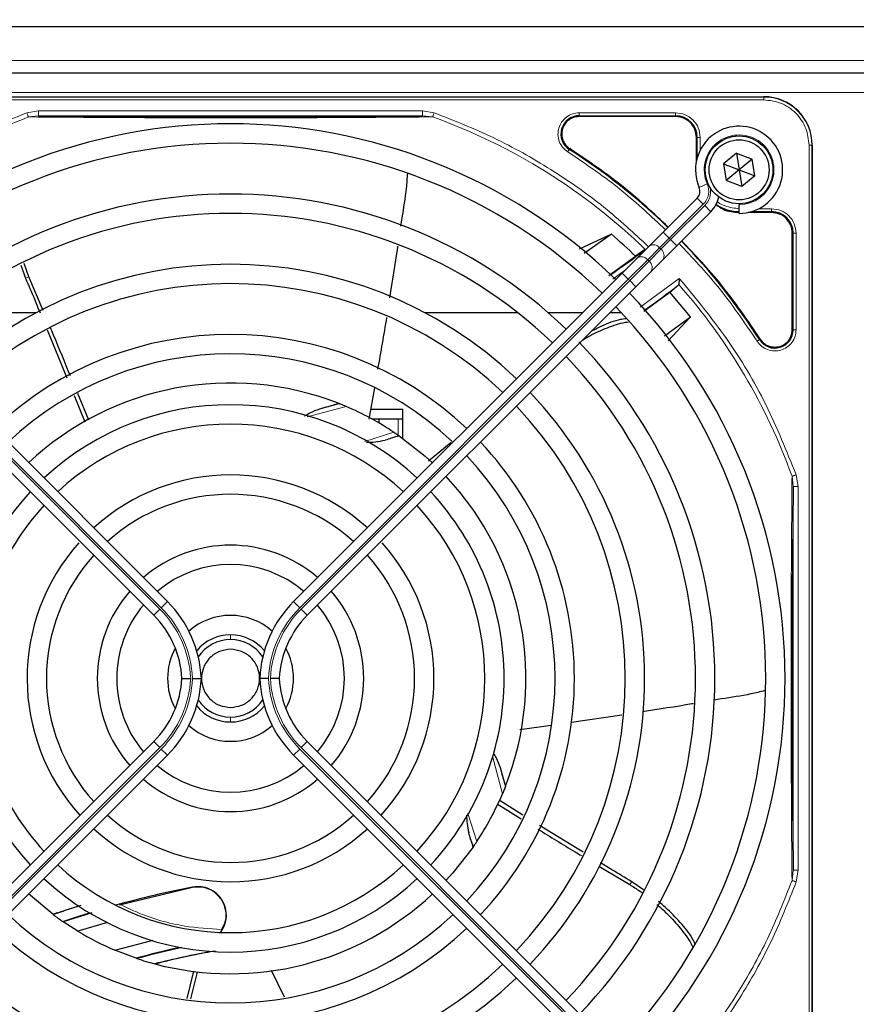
# Paper-space layout 'Blatt3' of a CAD drawing. Header units: millimetres. Extents: x 5 to 418, y 2 to 292.
# Tile 46 of 83: x 89 to 104, y 218 to 235. Entities that reach past the tile are written whole.
import ezdxf

# ---------------------------------------------------------------- set-up
doc = ezdxf.new("R2010")
doc.units = ezdxf.units.MM
doc.layers.add('SLD-0', color=7, linetype='Continuous')
doc.styles.add('SLDTEXTSTYLE0', font='TXT', dxfattribs={"width": 0.605})
doc.dimstyles.new('SLDDIMSTYLE0', dxfattribs={"dimtxt": 3.5, "dimasz": 3.302, "dimexe": 0, "dimexo": 0.0625, "dimgap": 0.875, "dimtad": 1, "dimlfac": 6, "dimrnd": 1e-09, "dimzin": 12, "dimdsep": 46, "dimtxsty": 'SLDTEXTSTYLE0', "dimsah": 1, "dimcen": 0.09, "dimadec": 0, "dimazin": 3, "dimtfac": 1, "dimtofl": 0, "dimtmove": 0, "dimatfit": 3, "dimfxl": 1, "dimfrac": 2, "dimtolj": 1, "dimtzin": 12, "dimarcsym": 0})

# ---------------------------------------------------------------- blocks, each defined once
blk = doc.blocks.new('_D_21')
at = {"layer": 'SLD-0', "color": 7}
for p, q in [((80.73, 233.164), (80.73, 254.994)), ((136.646, 233.164), (136.646, 254.994)), ((80.73, 253.994), (136.646, 253.994))]:
    blk.add_line(p, q, dxfattribs=at)
for points in [[(80.73, 253.994), (84.032, 253.486), (84.032, 254.502)], [(136.646, 253.994), (133.344, 254.502), (133.344, 253.486)]]:
    blk.add_solid(points, dxfattribs=at)
at = {"layer": 'SLD-0', "color": 7, "insert": (102.672, 258.506), "char_height": 3.5, "attachment_point": 1, "style": 'SLDTEXTSTYLE0'}
blk.add_mtext('335,5', dxfattribs=at)

psp = doc.layouts.new('Blatt3')

# ---------------------------------------------------------------- linework, layer by layer
at = {"color": 7, "linetype": 'Continuous', "lineweight": 25}
for p, q in [((81.8547, 234.7185), (135.5214, 234.7185)), ((82.4381, 233.9185), (124.2714, 233.9185)), ((83.7631, 233.5101), (102.1131, 233.5101)), ((100.5964, 233.1677), (98.9361, 233.1677)), ((100.9539, 232.4052), (100.9539, 232.8101)), ((102.9464, 232.6768), (102.9464, 214.3268)), ((101.6424, 232.5368), (101.4184, 232.3548)), ((101.6424, 232.5368), (101.9121, 232.4339)), ((101.6424, 232.5368), (101.6881, 232.2518)), ((101.4184, 232.3548), (101.4641, 232.0697)), ((101.4184, 232.3548), (101.6881, 232.2518)), ((101.9121, 232.4339), (101.6881, 232.2518)), ((101.9578, 232.1488), (101.9121, 232.4339)), ((101.6881, 232.2518), (101.4641, 232.0697)), ((101.6881, 232.2518), (101.9578, 232.1488)), ((101.6881, 232.2518), (101.7337, 231.9668)), ((101.9578, 232.1488), (101.7337, 231.9668)), ((101.7337, 231.9668), (101.4641, 232.0697)), ((100.3812, 231.1806), (100.9664, 231.7658)), ((101.6881, 231.6685), (101.6881, 231.6518)), ((101.6881, 231.5018), (101.6881, 231.6518)), ((101.2021, 231.5301), (100.6169, 230.9449)), ((102.2464, 231.5177), (101.8415, 231.5177)), ((99.4919, 231.1427), (98.9358, 230.8842)), ((99.4919, 231.1427), (99.0236, 230.812)), ((100.1395, 230.9389), (100.3812, 231.1806)), ((102.6039, 229.4998), (102.6039, 231.1601)), ((99.9341, 230.7336), (100.1395, 230.9389)), ((100.6169, 230.9449), (100.3752, 230.7032)), ((99.4485, 230.4364), (99.9073, 230.7658)), ((100.0631, 230.8743), (99.9073, 230.7658)), ((89.3317, 230.6105), (89.4104, 230.3901)), ((89.4679, 230.4094), (89.3874, 230.6381)), ((99.6758, 230.4752), (99.9341, 230.7336)), ((100.3752, 230.7032), (100.1698, 230.4979)), ((91.8523, 224.8233), (86.2003, 230.4752)), ((89.7142, 229.8293), (89.4679, 230.4094)), ((94.0239, 224.8233), (99.6758, 230.4752)), ((100.1698, 230.4979), (99.9115, 230.2395)), ((85.9646, 230.2395), (91.6166, 224.5876)), ((99.9115, 230.2395), (94.2596, 224.5876)), ((100.4993, 230.1474), (100.6427, 230.2662)), ((100.6427, 230.2662), (100.6494, 230.2804)), ((100.0491, 229.819), (100.4993, 230.1474)), ((100.8513, 229.724), (100.4993, 230.1474)), ((89.5943, 229.7935), (87.9969, 229.7935)), ((97.8792, 229.7935), (96.2818, 229.7935)), ((98.994, 229.7935), (98.4024, 229.7935)), ((99.6618, 229.7935), (99.4654, 229.7935)), ((100.4035, 229.3959), (100.8513, 229.724)), ((100.4706, 229.3099), (100.8513, 229.724)), ((89.7823, 229.4998), (90.1242, 228.6743)), ((90.2474, 228.3717), (90.432, 227.9133)), ((90.4989, 227.9437), (90.3095, 228.4014)), ((95.413, 228.4981), (95.3202, 227.9601)), ((94.7916, 228.2342), (94.8015, 228.2304)), ((95.9047, 228.1268), (95.349, 228.1268)), ((95.9047, 227.6286), (95.9047, 228.1268)), ((95.4881, 227.9601), (95.3783, 227.9601)), ((95.4881, 227.9601), (95.4881, 227.8983)), ((95.8214, 227.9601), (95.4881, 227.9601)), ((95.9047, 227.9601), (95.8214, 227.9601)), ((95.8336, 227.6788), (95.8402, 227.6742)), ((96.7326, 227.561), (96.3447, 227.2363)), ((99.6711, 222.8677), (98.8033, 222.7424)), ((102.9464, 214.3268), (102.9464, 222.7969)), ((98.4543, 222.6919), (97.9168, 222.6143)), ((91.6166, 222.416), (85.9646, 216.7641)), ((94.2596, 222.416), (99.9115, 216.7641)), ((86.2003, 216.5284), (91.8523, 222.1803)), ((99.6758, 216.5284), (94.0239, 222.1803)), ((97.6705, 221.6482), (97.6666, 221.6384)), ((97.5229, 221.3416), (97.9398, 221.0859)), ((97.9691, 221.1487), (97.5577, 221.4064)), ((99.0046, 220.5117), (98.2553, 220.9709)), ((97.1151, 220.6063), (97.1105, 220.5997)), ((99.2763, 220.2712), (99.8057, 219.9531)), ((92.2848, 219.9044), (91.026, 219.5969)), ((100.045, 219.863), (99.8409, 220.0025)), ((89.8797, 219.4425), (89.464, 219.792)), ((89.8873, 219.4368), (89.8797, 219.4425)), ((90.5512, 219.4681), (90.0613, 219.3119)), ((90.0613, 219.3119), (90.0529, 219.3176)), ((90.3132, 219.1496), (90.0613, 219.3119)), ((90.8199, 219.3041), (90.3132, 219.1496)), ((90.9476, 218.8253), (91.6079, 218.9993)), ((91.3136, 218.6859), (90.9476, 218.8253)), ((91.3276, 218.6813), (91.3136, 218.6859)), ((91.6503, 218.5852), (91.6346, 218.5893)), ((92.2984, 218.4656), (92.185, 217.994)), ((92.2542, 217.9874), (92.3691, 218.4459)), ((93.8669, 218.0167), (93.6412, 218.4748))]:
    psp.add_line(p, q, dxfattribs=at)
at = {"color": 7, "linetype": 'Continuous', "lineweight": 18}
for p, q in [((134.5214, 234.1351), (82.8547, 234.1351)), ((82.4381, 233.5851), (124.2714, 233.5851)), ((102.1131, 233.5048), (83.7631, 233.5048)), ((102.1131, 233.455), (83.7631, 233.455)), ((102.1131, 233.5101), (102.1131, 233.5048)), ((102.1131, 233.455), (102.1131, 233.5048)), ((89.435, 233.2338), (89.6371, 233.267)), ((89.4606, 233.1621), (89.6371, 233.1837)), ((89.6371, 233.267), (96.2391, 233.267)), ((89.6371, 233.1837), (96.2391, 233.1837)), ((96.2391, 233.267), (96.4411, 233.2338)), ((96.2391, 233.1837), (96.4154, 233.1622)), ((98.9361, 233.2326), (100.5963, 233.2326)), ((98.9361, 233.1827), (100.5964, 233.1827)), ((98.9361, 233.1827), (98.9361, 233.1677)), ((100.5964, 233.1677), (100.5964, 233.1827)), ((100.9539, 232.8101), (100.9689, 232.8101)), ((100.9689, 232.8101), (100.9689, 232.4647)), ((101.0189, 232.8101), (101.0189, 232.5904)), ((98.7747, 232.6165), (98.7666, 232.6039)), ((102.8913, 214.3268), (102.8913, 232.6768)), ((102.8913, 232.6768), (102.9411, 232.6768)), ((102.9411, 214.3268), (102.9411, 232.6768)), ((102.9411, 232.6768), (102.9464, 232.6768)), ((101.1386, 232.0109), (101.0012, 231.9506)), ((101.0725, 231.6598), (100.9664, 231.7658)), ((101.0725, 231.6598), (100.4872, 231.0745)), ((100.5108, 231.051), (101.0961, 231.6362)), ((101.2021, 231.5301), (101.0961, 231.6362)), ((101.901, 231.5327), (102.2464, 231.5327)), ((102.0267, 231.5826), (102.2463, 231.5826)), ((102.2464, 231.5177), (102.2464, 231.5327)), ((100.4872, 231.0745), (100.3812, 231.1806)), ((102.6039, 231.1601), (102.6189, 231.1601)), ((102.6189, 231.1601), (102.6189, 229.4998)), ((102.6689, 231.1601), (102.6689, 229.4998)), ((100.4872, 231.0745), (100.3206, 230.9079)), ((100.3441, 230.8843), (100.5108, 231.051)), ((100.4872, 231.0745), (100.5108, 231.051)), ((100.6169, 230.9449), (100.5108, 231.051)), ((100.3206, 230.9079), (100.1152, 230.7025)), ((100.1388, 230.6789), (100.3441, 230.8843)), ((100.3441, 230.8843), (100.3206, 230.9079)), ((100.1152, 230.7025), (99.7819, 230.3692)), ((99.8054, 230.3456), (100.1388, 230.6789)), ((100.1152, 230.7025), (100.1388, 230.6789)), ((89.4679, 230.4094), (89.4104, 230.3901)), ((99.7313, 230.5307), (99.5157, 230.3727)), ((99.7819, 230.3692), (99.6758, 230.4752)), ((91.7226, 224.6937), (86.0707, 230.3456)), ((86.0943, 230.3692), (91.7462, 224.7172)), ((99.7819, 230.3692), (94.1299, 224.7172)), ((94.1535, 224.6937), (99.8054, 230.3456)), ((99.8054, 230.3456), (99.7819, 230.3692)), ((99.9115, 230.2395), (99.8054, 230.3456)), ((99.9882, 229.8869), (100.6591, 230.3844)), ((102.6039, 229.4998), (102.6189, 229.4998)), ((102.0402, 229.3304), (102.0528, 229.3385)), ((94.9256, 228.1796), (94.2541, 228.0013)), ((95.8214, 227.9601), (95.8214, 227.6776)), ((95.2474, 227.579), (95.7471, 227.7374)), ((102.5985, 226.9791), (102.62, 226.8028)), ((102.6701, 227.0047), (102.7033, 226.8028)), ((102.62, 226.8028), (102.62, 220.2008)), ((102.7033, 226.8028), (102.7033, 220.2008)), ((91.7462, 224.7172), (91.8523, 224.8233)), ((94.1299, 224.7172), (94.0239, 224.8233)), ((91.6166, 224.5876), (91.7226, 224.6937)), ((94.2596, 224.5876), (94.1535, 224.6937)), ((92.9381, 224.2518), (92.9381, 224.1685)), ((92.9381, 222.8351), (92.9381, 222.7518)), ((86.0707, 216.658), (91.7226, 222.31)), ((91.7462, 222.2864), (86.0943, 216.6344)), ((91.6166, 222.416), (91.7226, 222.31)), ((91.7462, 222.2864), (91.8523, 222.1803)), ((94.1299, 222.2864), (94.0239, 222.1803)), ((94.1299, 222.2864), (99.7819, 216.6344)), ((94.2596, 222.416), (94.1535, 222.31)), ((99.8054, 216.658), (94.1535, 222.31)), ((97.6158, 221.5143), (97.4431, 222.1649)), ((97.0197, 221.1785), (97.1737, 220.6927)), ((102.62, 220.2008), (102.5986, 220.0249)), ((102.7033, 220.2008), (102.6704, 219.9994)), ((92.2848, 219.9044), (92.2838, 219.9096)), ((99.8057, 219.9531), (99.8409, 220.0025))]:
    psp.add_line(p, q, dxfattribs=at)
at = {"color": 7, "linetype": 'Continuous', "lineweight": 25, "flags": 128}
for points in [[(95.8402, 227.6742), (96.2859, 227.3259), (96.4177, 227.2064)], [(97.1105, 220.5997), (96.7639, 220.156), (96.6478, 220.0277)], [(90.0529, 219.3176), (90.327, 219.4085), (90.5118, 219.4667)]]:
    psp.add_lwpolyline(points, dxfattribs=at)
at = {"color": 7, "linetype": 'Continuous', "lineweight": 25}
for radius in [0.5833, 0.5167]:
    psp.add_circle((101.6881, 232.2518), radius, dxfattribs=at)
for centre, radius, start, end in [((102.1131, 232.6768), 0.8333, 360, 90), ((98.9361, 232.8685), 0.3142, 90, 237.36633), ((100.5964, 232.8101), 0.3725, 0, 90), ((92.9381, 223.5018), 9.5417, 46.00085, 133.99915), ((101.6881, 232.2518), 0.75, 270, 203.67631), ((92.9381, 223.5018), 9.2083, 46.03708, 133.96292), ((92.9381, 223.5018), 10.8083, 45.88355, 57.36633), ((100.8486, 231.8837), 0.1667, 315, 23.67631), ((92.9381, 223.5018), 8.3333, 46.14599, 133.85401), ((100.8486, 231.8837), 0.5, 315, 348.57951), ((101.6964, 232.2601), 0.7275, 236.32671, 270), ((92.9381, 223.5018), 8, 46.19375, 133.80625), ((102.2464, 231.1601), 0.3725, 0, 90), ((92.9381, 223.5018), 10.0666, 46.18656, 49.37912), ((92.9381, 223.5018), 10.8083, 32.63367, 44.11645), ((90.4438, 243.4598), 15.8406, 304.77699, 307.39093), ((92.9381, 223.5018), 7.125, 46.34037, 133.65963), ((92.9381, 223.5018), 6.7917, 46.40617, 133.81278), ((90.4438, 243.4598), 16.676, 305.2521, 307.70462), ((92.9381, 223.5018), 9.5417, 0, 43.99915), ((92.9381, 223.5018), 9.2083, 316.03708, 43.96292), ((92.9381, 223.5018), 5.9167, 46.53219, 133.38582), ((102.3047, 229.4998), 0.3142, 212.63367, 360), ((92.9381, 223.5018), 8.3333, 0, 44.02434), ((92.9381, 223.5018), 5.5833, 46.92516, 133.28942), ((92.9381, 223.5018), 8, 316.19375, 43.80625), ((92.9381, 223.5018), 5.0825, 68.61111, 133.12079), ((92.9381, 223.5018), 7.125, 0, 43.65963), ((92.9381, 223.5018), 4.7083, 47.02859, 132.97141), ((90.4438, 243.4598), 15.8406, 284.73484, 285.96759), ((92.9381, 223.5018), 5.0825, 56.44769, 66.98022), ((92.9381, 223.5018), 6.7917, 316.40617, 43.59383), ((92.9381, 223.5018), 4.375, 47.18322, 132.81678), ((92.9381, 223.5018), 5.9167, 0, 43.38582), ((92.9381, 223.5018), 5.5833, 316.71058, 43.28942), ((92.9381, 223.5018), 3.5, 47.7294, 132.2706), ((92.9381, 223.5018), 5.0825, 338.61111, 43.12079), ((92.9381, 223.5018), 4.7083, 137.02859, 222.97141), ((92.9381, 223.5018), 4.7083, 0, 42.97141), ((92.9381, 223.5018), 3.1667, 48.01696, 131.98304), ((92.9381, 223.5018), 4.375, 137.18322, 180), ((92.9381, 223.5018), 4.375, 317.18322, 42.81678), ((92.9381, 223.5018), 3.5, 138.18969, 222.2706), ((92.9381, 223.5018), 3.5, 0, 41.81031), ((92.9381, 223.5018), 2.2917, 49.17065, 130.82935), ((92.9381, 223.5018), 3.1667, 138.01696, 180), ((92.9381, 223.5018), 3.1667, 318.01696, 41.98304), ((92.9381, 223.5018), 1.9583, 49.88214, 130.11786), ((92.9381, 223.5018), 2.2917, 139.17065, 220.82935), ((92.9381, 223.5018), 2.2917, 0, 40.82935), ((90.4381, 223.4091), 2, 2.65732, 45), ((95.4381, 223.4091), 2, 135, 177.34268), ((92.9381, 223.5018), 1.9583, 139.88214, 180), ((92.9381, 223.5018), 1.9583, 319.88214, 40.11786), ((90.4381, 223.4091), 1.6667, 3.18929, 45), ((92.9381, 223.5018), 1.0833, 48.58903, 131.41097), ((95.4381, 223.4091), 1.6667, 135, 176.81071), ((92.9381, 223.5018), 0.75, 39.13143, 140.86857), ((92.9381, 223.5018), 0.6667, 90, 146.2548), ((92.9381, 223.5018), 0.6667, 33.7452, 90), ((92.9381, 223.5018), 1.0833, 151.29385, 208.70615), ((92.9381, 223.5018), 1.0833, 0, 28.70615), ((92.9381, 223.5018), 4.375, 180, 222.81678), ((92.9381, 223.5018), 3.1667, 180, 221.98304), ((92.9381, 223.5018), 1.9583, 180, 220.11786), ((90.4381, 223.5945), 1.6667, 315, 356.81071), ((90.4381, 223.5945), 2, 315, 357.34268), ((95.4381, 223.5945), 2, 182.65732, 225), ((95.4381, 223.5945), 1.6667, 183.18929, 225), ((92.9381, 223.5018), 1.0833, 331.29385, 0), ((92.9381, 223.5018), 2.2917, 319.17065, 0), ((92.9381, 223.5018), 3.5, 317.7294, 0), ((92.9381, 223.5018), 4.7083, 317.02859, 0), ((92.9381, 223.5018), 5.9167, 316.61418, 0), ((92.9381, 223.5018), 7.125, 316.34037, 0), ((92.9381, 223.5018), 8.3333, 316.14599, 0), ((92.9381, 223.5018), 9.5417, 316.00085, 0), ((92.9381, 223.5018), 0.6667, 213.7452, 270), ((92.9381, 223.5018), 0.6667, 270, 326.2548), ((92.9381, 223.5018), 0.75, 219.13143, 320.86857), ((92.9381, 223.5018), 1.0833, 228.58903, 311.41097), ((92.9381, 223.5018), 1.9583, 229.88214, 310.11786), ((112.8961, 225.9961), 15.8406, 194.73484, 195.96759), ((92.9381, 223.5018), 2.2917, 229.17065, 310.82935), ((92.9381, 223.5018), 5.0825, 326.44769, 336.98022), ((92.9381, 223.5018), 3.1667, 228.01696, 311.98304), ((92.9381, 223.5018), 3.5, 227.7294, 312.2706), ((92.9381, 223.5018), 4.375, 227.18322, 312.81678), ((92.9381, 223.5018), 4.7083, 227.02859, 312.97141), ((95.4323, 203.5438), 16.6659, 100.88967, 105.56108), ((92.3766, 219.4275), 0.4909, 322.71206, 100.88967), ((92.9381, 223.5018), 5.0825, 255.32235, 313.12079), ((95.4323, 203.5438), 16.8325, 107.65463, 109.2337), ((92.9381, 223.5018), 5.5833, 226.71058, 313.28942), ((92.9381, 223.5018), 5.0825, 233.11197, 235.41226), ((92.9381, 223.5018), 5.9167, 226.61418, 313.38582), ((92.9381, 223.5018), 5.0825, 238.90506, 246.94357), ((95.4323, 203.5438), 15.6923, 102.34899, 105.21644), ((95.4323, 203.5438), 15.6841, 102.27781, 105.17181), ((95.4323, 203.5438), 15.5175, 100.44251, 104.16656), ((92.9381, 223.5018), 6.7917, 226.40617, 313.59383), ((92.9381, 223.5018), 5.0825, 251.52584, 255.13904), ((92.9381, 223.5018), 7.125, 226.34037, 313.65963)]:
    psp.add_arc(centre, radius, start, end, dxfattribs=at)
at = {"color": 7, "linetype": 'Continuous', "lineweight": 18}
for centre, radius, start, end in [((102.1131, 232.6768), 0.828, 0, 90), ((92.9381, 223.5018), 10.2672, 45.92524, 70.20345), ((101.6881, 232.2518), 0.6, 270, 203.67631), ((100.8486, 231.8837), 0.3167, 315, 23.67631), ((100.8486, 231.8837), 0.35, 315, 9.63709), ((100.2136, 230.8274), 0.1339, 36.95053, 123.57825), ((100.0082, 230.622), 0.1339, 36.95053, 123.57825), ((100.2637, 230.7773), 0.1339, 326.42175, 53.04947), ((100.0583, 230.5719), 0.1339, 326.42175, 53.04947), ((92.9381, 223.5018), 10.2672, 19.79676, 41.31692), ((90.4438, 243.4598), 16.676, 288.00213, 288.8569), ((90.4381, 223.4091), 1.8167, 2.92572, 45), ((90.4381, 223.4091), 1.85, 2.87296, 45), ((95.4381, 223.4091), 1.85, 135, 177.12704), ((95.4381, 223.4091), 1.8167, 135, 177.07428), ((90.4381, 223.5945), 1.8167, 315, 357.07428), ((90.4381, 223.5945), 1.85, 315, 357.12704), ((95.4381, 223.5945), 1.85, 182.87296, 225), ((95.4381, 223.5945), 1.8167, 182.92572, 225), ((112.8961, 225.9961), 16.676, 198.00213, 198.8569)]:
    psp.add_arc(centre, radius, start, end, dxfattribs=at)
for points, knots in [([(102.8913, 232.6768), (102.8809, 232.7747), (102.8649, 232.9253), (102.7678, 233.1065), (102.6674, 233.2311), (102.5427, 233.3316), (102.3616, 233.4286), (102.211, 233.4446), (102.1131, 233.455)], [0, 0, 0, 0, 0.2394568, 0.3683607, 0.5, 0.6316393, 0.7605432, 1, 1, 1, 1]), ([(89.435, 233.2338), (89.0273, 233.0693), (88.2117, 232.7401), (87.0729, 232.0624), (86.3945, 231.5026), (86.0555, 231.2228)], [0, 0, 0, 0, 0.3332246, 0.6667857, 1, 1, 1, 1]), ([(86.1594, 231.2132), (86.4917, 231.4838), (87.1562, 232.0252), (88.2681, 232.6816), (89.0631, 233.002), (89.4606, 233.1621)], [0, 0, 0, 0, 0.3333334, 0.6666667, 1, 1, 1, 1]), ([(89.4606, 233.1621), (89.4593, 233.1658), (89.4567, 233.1731), (89.4505, 233.1906), (89.4431, 233.2112), (89.4377, 233.2263), (89.435, 233.2338)], [0, 0, 0, 0, 0.25, 0.5, 0.75, 1, 1, 1, 1]), ([(89.4606, 233.1621), (89.676, 233.1603), (90.077, 233.157), (90.6839, 233.153), (91.3358, 233.1489), (92.0983, 233.1481), (92.8964, 233.1458), (93.5975, 233.1474), (94.1629, 233.1485), (94.7025, 233.15), (95.2477, 233.1532), (95.8288, 233.1574), (96.2119, 233.1605), (96.4154, 233.1622)], [0, 0, 0, 0, 0.1054719, 0.1963571, 0.2752888, 0.387443, 0.5077236, 0.5879672, 0.6632165, 0.7350379, 0.8122986, 0.9002709, 1, 1, 1, 1]), ([(100.13, 230.9294), (99.8786, 231.1618), (99.3526, 231.648), (98.4557, 232.2707), (97.4803, 232.8232), (96.7869, 233.0972), (96.4411, 233.2338)], [0, 0, 0, 0, 0.23421916, 0.48997671, 0.74573426, 1, 1, 1, 1]), ([(98.7398, 232.5618), (98.7096, 232.5852), (98.6478, 232.6333), (98.5891, 232.7388), (98.5658, 232.8559), (98.5809, 232.9724), (98.631, 233.0787), (98.7138, 233.1648), (98.8201, 233.222), (98.8981, 233.2291), (98.9361, 233.2326)], [0, 0, 0, 0, 0.12171258, 0.25, 0.37828742, 0.5, 0.62171258, 0.75, 0.87828742, 1, 1, 1, 1]), ([(98.9361, 233.1827), (98.9361, 233.1837), (98.9361, 233.1858), (98.9361, 233.1974), (98.9361, 233.2136), (98.9361, 233.2263), (98.9361, 233.2326)], [0, 0, 0, 0, 0.250002, 0.500004, 0.750006, 1, 1, 1, 1]), ([(100.5963, 233.2326), (100.6517, 233.2262), (100.7624, 233.2136), (100.9021, 233.1159), (100.9998, 232.9762), (101.0125, 232.8655), (101.0189, 232.8101)], [0, 0, 0, 0, 0.2499997, 0.4999995, 0.7499997, 1, 1, 1, 1]), ([(98.7398, 232.5618), (98.7432, 232.5671), (98.75, 232.5778), (98.7587, 232.5914), (98.765, 232.6013), (98.7661, 232.603), (98.7666, 232.6039)], [0, 0, 0, 0, 0.25, 0.5, 0.75, 1, 1, 1, 1]), ([(100.4212, 231.2206), (100.179, 231.449), (99.6559, 231.9424), (99.0599, 232.3454), (98.7398, 232.5618)], [0, 0, 0, 0, 0.4628256, 1, 1, 1, 1]), ([(101.313, 231.7033), (101.3172, 231.6998), (101.3565, 231.6673), (101.482, 231.608), (101.612, 231.5926), (101.6964, 231.5826)], [0, 0, 0, 0, 0.039961, 0.3759161, 1, 1, 1, 1]), ([(102.2463, 231.5826), (102.3017, 231.5762), (102.4124, 231.5636), (102.5521, 231.4659), (102.6498, 231.3262), (102.6625, 231.2155), (102.6689, 231.1601)], [0, 0, 0, 0, 0.2499998, 0.4999995, 0.7499998, 1, 1, 1, 1]), ([(102.6689, 231.1601), (102.6625, 231.1601), (102.6499, 231.1601), (102.6337, 231.1601), (102.622, 231.1601), (102.62, 231.1601), (102.6189, 231.1601)], [0, 0, 0, 0, 0.2499974, 0.4999983, 0.7499991, 1, 1, 1, 1]), ([(101.9981, 229.3035), (101.7816, 229.6236), (101.3787, 230.2196), (100.8853, 230.7428), (100.6569, 230.9849)], [0, 0, 0, 0, 0.5371744, 1, 1, 1, 1]), ([(100.6591, 230.3844), (100.9389, 230.0453), (101.4987, 229.3669), (102.1764, 228.2281), (102.5056, 227.4124), (102.6701, 227.0047)], [0, 0, 0, 0, 0.33321428, 0.66677544, 1, 1, 1, 1]), ([(102.6689, 229.4998), (102.6654, 229.4619), (102.6583, 229.3838), (102.601, 229.2775), (102.515, 229.1947), (102.4087, 229.1446), (102.2921, 229.1295), (102.1751, 229.1528), (102.0695, 229.2115), (102.0215, 229.2734), (101.9981, 229.3035)], [0, 0, 0, 0, 0.1217125, 0.2499998, 0.3782872, 0.4999997, 0.6217122, 0.7499998, 0.8782874, 1, 1, 1, 1]), ([(101.9981, 229.3035), (102.0034, 229.3069), (102.0141, 229.3137), (102.0277, 229.3224), (102.0375, 229.3287), (102.0393, 229.3298), (102.0402, 229.3304)], [0, 0, 0, 0, 0.2499911, 0.4999941, 0.749997, 1, 1, 1, 1]), ([(102.5985, 226.9791), (102.5969, 226.7765), (102.594, 226.3947), (102.5893, 225.8075), (102.5872, 225.3332), (102.5848, 224.9664), (102.5839, 224.6942), (102.5849, 224.3431), (102.5837, 223.9131), (102.5812, 223.3581), (102.586, 222.7711), (102.5833, 222.183), (102.5882, 221.5406), (102.5915, 220.8107), (102.5961, 220.2956), (102.5986, 220.0249)], [0, 0, 0, 0, 0.0992266, 0.1869854, 0.2680266, 0.3050007, 0.3411624, 0.3801061, 0.4467472, 0.5120558, 0.5978149, 0.6780584, 0.7487781, 0.8679482, 1, 1, 1, 1]), ([(102.5985, 226.9791), (102.6021, 226.9804), (102.6094, 226.983), (102.6269, 226.9893), (102.6475, 226.9967), (102.6626, 227.0021), (102.6701, 227.0047)], [0, 0, 0, 0, 0.25, 0.5, 0.75, 1, 1, 1, 1]), ([(102.5986, 220.0249), (102.4655, 219.6874), (102.1992, 219.0125), (101.6654, 218.0622), (101.0474, 217.1645), (100.5587, 216.6282), (100.3143, 216.36)], [0, 0, 0, 0, 0.25, 0.5, 0.75, 1, 1, 1, 1]), ([(102.6704, 219.9994), (102.5338, 219.6537), (102.2598, 218.9601), (101.7073, 217.9844), (101.0791, 217.0805), (100.5868, 216.5481), (100.3484, 216.2903)], [0, 0, 0, 0, 0.2527547, 0.5069929, 0.7612311, 1, 1, 1, 1]), ([(102.6704, 219.9994), (102.6648, 220.0014), (102.6541, 220.0053), (102.6358, 220.0118), (102.6186, 220.0179), (102.6056, 220.0226), (102.6006, 220.0242), (102.5986, 220.0249)], [0, 0, 0, 0, 0.1851978, 0.3532781, 0.6370716, 0.8527573, 1, 1, 1, 1]), ([(91.0549, 219.6039), (91.1503, 219.5588), (91.4985, 219.3941), (92.0817, 219.2237), (92.5757, 219.1947), (92.79, 219.1821)], [0, 0, 0, 0, 0.1759731, 0.6425035, 1, 1, 1, 1])]:
    psp.add_open_spline(points, degree=3, knots=knots, dxfattribs=at)
for points in [[(89.6371, 233.1837), (89.6371, 233.1851), (89.6371, 233.1879), (89.6371, 233.2073), (89.6371, 233.2346), (89.6371, 233.2562), (89.6371, 233.267)], [(96.2391, 233.267), (96.2391, 233.2562), (96.2391, 233.2346), (96.2391, 233.2073), (96.2391, 233.1879), (96.2391, 233.1851), (96.2391, 233.1837)], [(96.4411, 233.2338), (96.4384, 233.2263), (96.433, 233.2112), (96.4256, 233.1906), (96.4193, 233.1731), (96.4167, 233.1658), (96.4154, 233.1622)], [(100.5963, 233.2326), (100.5963, 233.2263), (100.5963, 233.2136), (100.5964, 233.1974), (100.5964, 233.1858), (100.5964, 233.1837), (100.5964, 233.1827)], [(101.0189, 232.8101), (101.0125, 232.8101), (100.9999, 232.8101), (100.9837, 232.8101), (100.972, 232.8101), (100.97, 232.8101), (100.9689, 232.8101)], [(102.2463, 231.5826), (102.2463, 231.5763), (102.2463, 231.5636), (102.2464, 231.5474), (102.2464, 231.5358), (102.2464, 231.5337), (102.2464, 231.5327)], [(102.6689, 229.4998), (102.6625, 229.4998), (102.6499, 229.4998), (102.6337, 229.4998), (102.622, 229.4998), (102.62, 229.4998), (102.6189, 229.4998)], [(102.7033, 226.8028), (102.6925, 226.8028), (102.6709, 226.8028), (102.6436, 226.8028), (102.6242, 226.8028), (102.6214, 226.8028), (102.62, 226.8028)], [(102.7033, 220.2008), (102.6925, 220.2008), (102.6709, 220.2008), (102.6436, 220.2008), (102.6242, 220.2008), (102.6214, 220.2008), (102.62, 220.2008)]]:
    psp.add_open_spline(points, degree=3, dxfattribs=at)
at = {"color": 7, "linetype": 'Continuous', "lineweight": 25}
for points, knots in [([(89.6371, 233.1837), (89.8307, 233.1812), (90.1972, 233.1765), (90.7596, 233.1709), (91.2573, 233.1668), (91.7159, 233.1641), (92.2901, 233.1617), (92.9487, 233.1605), (93.636, 233.1619), (94.1895, 233.1642), (94.7932, 233.168), (95.4901, 233.1743), (95.9782, 233.1804), (96.2391, 233.1837)], [0, 0, 0, 0, 0.0997395, 0.1888341, 0.2689825, 0.3274726, 0.3897121, 0.5145235, 0.5996364, 0.6761984, 0.7501396, 0.8664184, 1, 1, 1, 1]), ([(100.4671, 231.2665), (100.2241, 231.4958), (99.6976, 231.9925), (99.0977, 232.3981), (98.7747, 232.6165)], [0, 0, 0, 0, 0.4615059, 1, 1, 1, 1]), ([(95.9805, 232.1907), (95.9747, 232.1054), (95.9573, 231.8484), (95.9032, 231.5474), (95.8713, 231.3297), (95.8643, 231.282)], [0, 0, 0, 0, 0.2795014, 0.8422852, 1, 1, 1, 1]), ([(101.287, 231.6579), (101.3275, 231.6269), (101.4458, 231.5363), (101.597, 231.5251), (101.6964, 231.5177)], [0, 0, 0, 0, 0.3420799, 1, 1, 1, 1]), ([(95.8132, 230.9387), (95.812, 230.9306), (95.7679, 230.6337), (95.7206, 230.3372), (95.6746, 230.0487)], [0, 0, 0, 0, 0.0271578, 1, 1, 1, 1]), ([(102.0528, 229.3385), (101.8344, 229.6615), (101.4287, 230.2613), (100.932, 230.7878), (100.7028, 231.0308)], [0, 0, 0, 0, 0.53849412, 1, 1, 1, 1]), ([(89.4104, 230.3901), (89.4622, 230.2683), (89.5466, 230.0699), (89.6289, 229.8705), (89.6607, 229.7935)], [0, 0, 0, 0, 0.61365029, 1, 1, 1, 1]), ([(100.6591, 230.3844), (100.6578, 230.3709), (100.6556, 230.3485), (100.6532, 230.3187), (100.6509, 230.2959), (100.6499, 230.2853), (100.6494, 230.2804)], [0, 0, 0, 0, 0.33612662, 0.56086438, 0.79606019, 1, 1, 1, 1]), ([(95.6222, 229.7125), (95.6221, 229.7119), (95.5757, 229.4141), (95.5221, 229.1175), (95.4687, 228.8215)], [0, 0, 0, 0, 0.00208425, 1, 1, 1, 1]), ([(98.9972, 229.3252), (99.0376, 229.3497), (99.175, 229.4331), (99.4213, 229.5371), (99.6468, 229.6185), (99.7691, 229.6331), (99.7871, 229.6353)], [0, 0, 0, 0, 0.16120633, 0.54774668, 0.93339946, 1, 1, 1, 1]), ([(99.7442, 229.6891), (99.7117, 229.685), (99.5706, 229.6676), (99.3677, 229.5867), (99.2038, 229.5033), (99.1457, 229.4737)], [0, 0, 0, 0, 0.1619592, 0.7032449, 1, 1, 1, 1]), ([(90.1829, 228.7075), (90.0876, 228.9405), (89.9745, 229.2168), (89.8576, 229.4916), (89.8392, 229.5348)], [0, 0, 0, 0, 0.8427772, 1, 1, 1, 1]), ([(94.4728, 228.1401), (94.5242, 228.1542), (94.6195, 228.1804), (94.7221, 228.2108), (94.7813, 228.2294), (94.7883, 228.2327), (94.7916, 228.2342)], [0, 0, 0, 0, 0.3307022, 0.6139144, 0.8132321, 1, 1, 1, 1]), ([(94.9256, 228.1796), (94.9064, 228.1876), (94.8729, 228.2017), (94.8368, 228.2163), (94.8177, 228.2239), (94.8086, 228.2276), (94.8028, 228.2298), (94.8019, 228.2302), (94.8015, 228.2304)], [0, 0, 0, 0, 0.3633999, 0.6355937, 0.7425433, 0.8401304, 0.9217759, 1, 1, 1, 1]), ([(94.2109, 228.0168), (94.2138, 228.0185), (94.2351, 228.0316), (94.2661, 228.0495), (94.349, 228.0958), (94.416, 228.1198), (94.4728, 228.1401)], [0, 0, 0, 0, 0.0333899, 0.2492437, 0.3628092, 1, 1, 1, 1]), ([(95.7471, 227.7374), (95.7591, 227.7294), (95.7819, 227.7143), (95.8064, 227.6975), (95.8207, 227.6877), (95.828, 227.6827), (95.8326, 227.6795), (95.8333, 227.679), (95.8336, 227.6788)], [0, 0, 0, 0, 0.2946555, 0.558446, 0.6795519, 0.7970431, 0.8989768, 1, 1, 1, 1]), ([(95.2754, 227.5611), (95.3286, 227.5638), (95.441, 227.5693), (95.5436, 227.5895), (95.5976, 227.6002)], [0, 0, 0, 0, 0.4731302, 1, 1, 1, 1]), ([(95.8402, 227.6742), (95.8361, 227.6735), (95.828, 227.672), (95.7792, 227.6573), (95.7035, 227.6335), (95.6338, 227.6116), (95.5976, 227.6002)], [0, 0, 0, 0, 0.222031, 0.4518514, 0.7146841, 1, 1, 1, 1]), ([(102.62, 226.8028), (102.6175, 226.6093), (102.6128, 226.2429), (102.6072, 225.6806), (102.6031, 225.1829), (102.6004, 224.7245), (102.5986, 224.2957), (102.5974, 223.8494), (102.5971, 223.3424), (102.5982, 222.8043), (102.6004, 222.2506), (102.6043, 221.6468), (102.6105, 220.9498), (102.6167, 220.4617), (102.62, 220.2008)], [0, 0, 0, 0, 0.0996723, 0.1887309, 0.2688678, 0.3273434, 0.3895643, 0.4520047, 0.5145617, 0.5996547, 0.6762195, 0.7501682, 0.8664354, 1, 1, 1, 1]), ([(92.1022, 223.5018), (92.1026, 223.5018), (92.1034, 223.5018), (92.1099, 223.5018), (92.1202, 223.5018), (92.1343, 223.5018), (92.1518, 223.5018), (92.172, 223.5018), (92.1947, 223.5018), (92.2157, 223.5018), (92.2341, 223.5018), (92.2452, 223.5018), (92.2513, 223.5018), (92.2524, 223.5018)], [0, 0, 0, 0, 0.1056469, 0.2143595, 0.3200059, 0.4287119, 0.5344375, 0.6432206, 0.7490982, 0.8580392, 0.9220434, 0.9867022, 1, 1, 1, 1]), ([(92.2857, 223.5018), (92.2868, 223.5018), (92.2979, 223.5018), (92.3258, 223.5018), (92.3671, 223.5018), (92.4051, 223.5018), (92.4309, 223.5018), (92.4343, 223.5018), (92.4359, 223.5018)], [0, 0, 0, 0, 0.0134637, 0.1420894, 0.3567824, 0.5712534, 0.785625, 1, 1, 1, 1]), ([(93.5904, 223.5018), (93.5893, 223.5018), (93.5833, 223.5018), (93.5722, 223.5018), (93.554, 223.5018), (93.533, 223.5018), (93.5105, 223.5018), (93.4901, 223.5018), (93.4727, 223.5018), (93.4584, 223.5018), (93.4481, 223.5018), (93.4415, 223.5018), (93.4406, 223.5018), (93.4402, 223.5018)], [0, 0, 0, 0, 0.0134205, 0.077283, 0.1417958, 0.2476476, 0.3565616, 0.4623038, 0.5711052, 0.676797, 0.7855504, 0.8912423, 1, 1, 1, 1]), ([(93.774, 223.5018), (93.7723, 223.5018), (93.769, 223.5018), (93.7432, 223.5018), (93.7051, 223.5018), (93.6639, 223.5018), (93.636, 223.5018), (93.6248, 223.5018), (93.6238, 223.5018)], [0, 0, 0, 0, 0.2142846, 0.4285638, 0.6430003, 0.8577462, 0.9866594, 1, 1, 1, 1]), ([(102.1312, 223.2908), (102.0518, 223.2708), (101.8056, 223.2089), (101.5104, 223.1687), (101.2977, 223.1325), (101.2544, 223.1251)], [0, 0, 0, 0, 0.2746969, 0.8524728, 1, 1, 1, 1]), ([(100.9021, 223.0659), (100.8932, 223.0644), (100.6015, 223.0154), (100.3093, 222.9694), (100.026, 222.9248)], [0, 0, 0, 0, 0.0306248, 1, 1, 1, 1]), ([(97.4624, 222.2133), (97.4719, 222.1972), (97.4871, 222.1714), (97.532, 222.0909), (97.556, 222.0239), (97.5764, 221.967)], [0, 0, 0, 0, 0.20034004, 0.32131391, 1, 1, 1, 1]), ([(97.5764, 221.967), (97.5905, 221.9157), (97.6167, 221.8204), (97.647, 221.7178), (97.6657, 221.6586), (97.6689, 221.6516), (97.6705, 221.6482)], [0, 0, 0, 0, 0.3307022, 0.6139144, 0.8132321, 1, 1, 1, 1]), ([(97.6666, 221.6384), (97.6664, 221.638), (97.6661, 221.6371), (97.6638, 221.6313), (97.6602, 221.6222), (97.6526, 221.6031), (97.638, 221.567), (97.6239, 221.5335), (97.6158, 221.5143)], [0, 0, 0, 0, 0.0782241, 0.1598696, 0.2574567, 0.3644063, 0.6366001, 1, 1, 1, 1]), ([(96.9986, 221.1478), (97.001, 221.1003), (97.0064, 220.9936), (97.0257, 220.8963), (97.0364, 220.8423)], [0, 0, 0, 0, 0.4453226, 1, 1, 1, 1]), ([(97.1105, 220.5997), (97.1098, 220.6037), (97.1083, 220.6119), (97.0936, 220.6607), (97.0698, 220.7364), (97.0479, 220.806), (97.0364, 220.8423)], [0, 0, 0, 0, 0.222031, 0.4518514, 0.7146841, 1, 1, 1, 1]), ([(98.2277, 220.9093), (98.4413, 220.7771), (98.6894, 220.6236), (98.9396, 220.4735), (98.9743, 220.4527)], [0, 0, 0, 0, 0.861195, 1, 1, 1, 1]), ([(97.1737, 220.6927), (97.1657, 220.6807), (97.1505, 220.658), (97.1338, 220.6334), (97.124, 220.6192), (97.119, 220.6119), (97.1158, 220.6073), (97.1153, 220.6066), (97.1151, 220.6063)], [0, 0, 0, 0, 0.2946555, 0.558446, 0.6795519, 0.7970431, 0.8989768, 1, 1, 1, 1]), ([(99.8409, 220.0025), (99.7274, 220.0706), (99.5469, 220.1788), (99.3677, 220.289), (99.3011, 220.3299)], [0, 0, 0, 0, 0.6287686, 1, 1, 1, 1]), ([(92.79, 219.1821), (92.8147, 219.2302), (92.8686, 219.3351), (92.8648, 219.5222), (92.7929, 219.7018), (92.6561, 219.8392), (92.4762, 219.9189), (92.3486, 219.9093), (92.2848, 219.9044)], [0, 0, 0, 0, 0.1447307, 0.3157845, 0.4868384, 0.6578923, 0.8289461, 1, 1, 1, 1]), ([(99.8057, 219.9531), (99.8643, 219.9175), (99.9364, 219.8735), (100.0035, 219.8233), (100.0161, 219.8139)], [0, 0, 0, 0, 0.81147509, 1, 1, 1, 1]), ([(90.363, 219.5947), (90.306, 219.5768), (90.1812, 219.5375), (90.0208, 219.4854), (89.9261, 219.4551), (89.8874, 219.4436), (89.8823, 219.4429), (89.8797, 219.4425)], [0, 0, 0, 0, 0.2438529, 0.5334113, 0.7784395, 0.8900199, 1, 1, 1, 1]), ([(100.2756, 219.6096), (100.2848, 219.602), (100.3478, 219.5499), (100.446, 219.4551), (100.5704, 219.3263), (100.6786, 219.2014), (100.7773, 219.0704), (100.8526, 218.9612), (100.8838, 218.8927), (100.893, 218.8726)], [0, 0, 0, 0, 0.035898, 0.2456012, 0.414293, 0.5836198, 0.7553956, 0.9283459, 1, 1, 1, 1]), ([(100.9307, 218.9306), (100.9155, 218.9635), (100.8544, 219.0957), (100.6746, 219.3049), (100.4787, 219.5155), (100.3444, 219.6265), (100.3038, 219.6601)], [0, 0, 0, 0, 0.1200089, 0.4811398, 0.842984, 1, 1, 1, 1]), ([(92.6792, 218.8102), (92.5616, 218.7901), (92.297, 218.7448), (91.9902, 218.6737), (91.7879, 218.6236), (91.7062, 218.6021), (91.6584, 218.5887), (91.6529, 218.5863), (91.6503, 218.5852)], [0, 0, 0, 0, 0.2911847, 0.6554254, 0.7704402, 0.8680105, 0.9364464, 1, 1, 1, 1])]:
    psp.add_open_spline(points, degree=3, knots=knots, dxfattribs=at)
for points in [[(98.9361, 233.1677), (98.904, 233.1647), (98.8399, 233.1587), (98.7535, 233.1117), (98.6859, 233.042), (98.6439, 232.954), (98.6318, 232.8572), (98.6512, 232.7621), (98.6986, 232.676), (98.7493, 232.6363), (98.7747, 232.6165)], [(100.9539, 232.8101), (100.9486, 232.857), (100.9378, 232.9507), (100.8551, 233.0689), (100.737, 233.1515), (100.6433, 233.1623), (100.5964, 233.1677)], [(102.6039, 231.1601), (102.5986, 231.207), (102.5878, 231.3007), (102.5051, 231.4189), (102.387, 231.5015), (102.2933, 231.5123), (102.2464, 231.5177)], [(102.3047, 229.2006), (102.3439, 229.2051), (102.4224, 229.2141), (102.5213, 229.2833), (102.5904, 229.3822), (102.5994, 229.4606), (102.6039, 229.4998)], [(102.0528, 229.3385), (102.0678, 229.3184), (102.0977, 229.2783), (102.1598, 229.2349), (102.2298, 229.206), (102.2798, 229.2024), (102.3047, 229.2006)], [(92.9381, 224.0018), (92.8726, 223.9943), (92.7417, 223.9793), (92.5753, 223.8636), (92.4641, 223.6984), (92.4251, 223.5018), (92.4641, 223.3053), (92.5753, 223.14), (92.7417, 223.0244), (92.8726, 223.0093), (92.9381, 223.0018)], [(92.9381, 223.0018), (93.0035, 223.0093), (93.1344, 223.0244), (93.3008, 223.14), (93.412, 223.3053), (93.4511, 223.5018), (93.412, 223.6984), (93.3008, 223.8636), (93.1344, 223.9793), (93.0035, 223.9943), (92.9381, 224.0018)]]:
    psp.add_open_spline(points, degree=3, dxfattribs=at)

# ---------------------------------------------------------------- dimensions: what is measured, and where the dimension line sits
at = {"layer": 'SLD-0', "color": 7}
dim = psp.add_linear_dim(base=(136.6464, 253.9945), p1=(80.7297, 233.1643), p2=(136.6464, 233.1643), dimstyle='SLDDIMSTYLE0', dxfattribs=at)
dim.commit()
dim.dimension.update_dxf_attribs({"geometry": '_D_21', "text_midpoint": (108.6881, 253.9945), "dimtype": 160})

doc.saveas('drawing.dxf')
